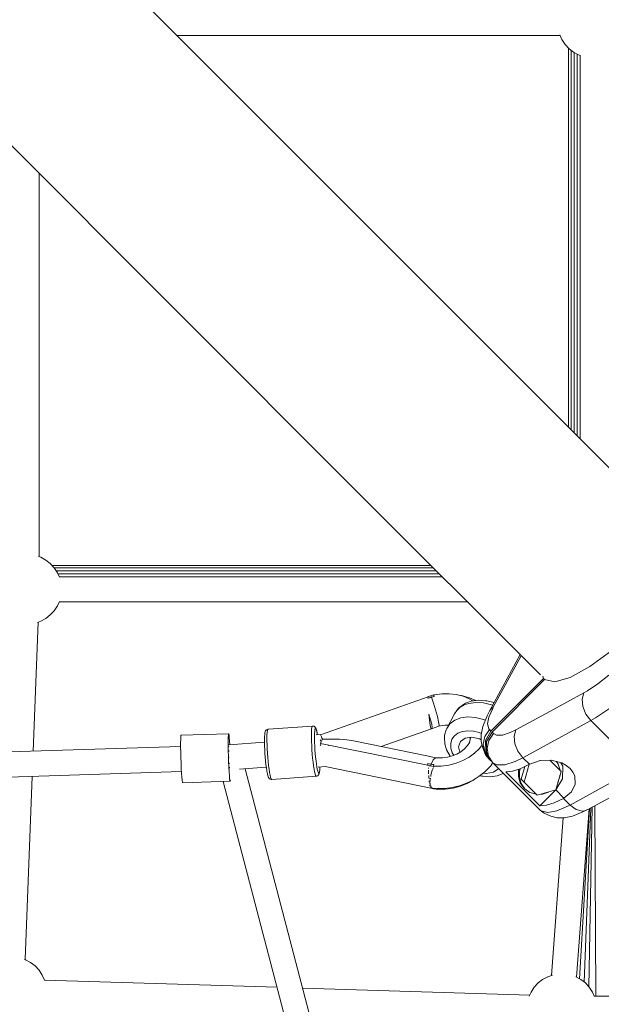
# Model space of a CAD drawing. Header units: inches. Extents: x -32 to 818, y -661 to 218.
# Tile 47 of 110: x 474.6 to 475.015, y 15.313 to 16.015. Entities that reach past the tile are written whole.
import ezdxf

# ---------------------------------------------------------------- set-up
doc = ezdxf.new("R2010")
doc.units = ezdxf.units.IN
doc.header["$LTSCALE"] = 0.01
doc.header["$MEASUREMENT"] = 0
doc.layers.add('_at_zabawki_', color=240, linetype='Continuous', lineweight=5)

# ---------------------------------------------------------------- blocks, each defined once
blk = doc.blocks.new('zw$2CA8')
at = {"layer": '_at_zabawki_'}
for p, q in [((-2155.08, 2207.59), (-2526.22, 2578.73)), ((-2624.58, 2480.37), (-2253.44, 2109.23)), ((-2382.68, 2435.19), (-2109.07, 2435.19)), ((-2109.34, 2435.82), (-2107.81, 2432.33)), ((-2107.81, 2432.33), (-2105.56, 2428.88)), ((-2105.56, 2428.88), (-2102.77, 2425.86)), ((-2103.18, 2426.29), (-2103.18, 2155.69)), ((-2102.77, 2425.86), (-2099.53, 2423.33)), ((-2101.11, 2424.56), (-2101.11, 2153.62)), ((-2099.53, 2423.33), (-2095.91, 2421.37)), ((-2099.04, 2423.06), (-2099.04, 2151.55)), ((-2096.97, 2421.95), (-2096.97, 2149.48)), ((-2095.91, 2421.37), (-2094.5, 2420.89)), ((-2094.9, 2421.02), (-2094.9, 2147.41)), ((-2481.04, 2063.21), (-2481.04, 2336.83)), ((-2024.74, 2077.25), (-2155.08, 2207.59)), ((-2253.44, 2109.23), (-2123.11, 1978.89)), ((-2480.03, 2062.86), (-2481.67, 2063.43)), ((-2476.41, 2060.91), (-2480.03, 2062.86)), ((-2473.16, 2058.38), (-2476.41, 2060.91)), ((-2470.38, 2055.35), (-2473.16, 2058.38)), ((-2201.34, 2057.13), (-2472.01, 2057.13)), ((-2468.13, 2051.91), (-2470.38, 2055.35)), ((-2199.47, 2055.26), (-2470.31, 2055.26)), ((-2197.4, 2053.19), (-2468.96, 2053.19)), ((-2466.7, 2048.65), (-2468.13, 2051.91)), ((-2195.33, 2051.12), (-2467.78, 2051.12)), ((-2193.26, 2049.05), (-2466.87, 2049.05)), ((-2193.26, 2049.05), (-2466.87, 2049.05)), ((-2468.13, 2028.19), (-2466.7, 2031.45)), ((-2466.87, 2031.05), (-2175.26, 2031.05)), ((-2466.87, 2031.05), (-2175.26, 2031.05)), ((-2473.16, 2021.72), (-2470.38, 2024.75)), ((-2470.38, 2024.75), (-2468.13, 2028.19)), ((-2482.41, 2016.41), (-2480.03, 2017.23)), ((-2480.03, 2017.23), (-2476.41, 2019.19)), ((-2476.41, 2019.19), (-2473.16, 2021.72)), ((-2485.4, 1924.56), (-2481.92, 2016.58)), ((-2072.27, 1996.44), (-2087.86, 1984.86)), ((-2137.72, 1993.51), (-2159.39, 1953.65)), ((-2156.82, 1955.87), (-2136.84, 1992.62)), ((-2087.86, 1984.86), (-2101.86, 1977.11)), ((-2158.48, 1938.9), (-2120.99, 1976.39)), ((-2120.15, 1975.56), (-2157.65, 1938.06)), ((-2120.99, 1976.39), (-2121.35, 1977.98)), ((-2120.99, 1976.39), (-2120.15, 1975.56)), ((-2112.98, 1973.9), (-2120.15, 1975.56)), ((-2101.86, 1977.11), (-2112.98, 1973.9)), ((-2082.09, 1972.61), (-2074.4, 1978.81)), ((-2092.06, 1966.15), (-2089.46, 1967.64)), ((-2089.46, 1967.64), (-2082.09, 1972.61)), ((-2203.45, 1963.35), (-2280.31, 1936.29)), ((-2203.45, 1963.36), (-2203.46, 1962.41)), ((-2201.04, 1963.03), (-2203.46, 1962.25)), ((-2203.46, 1962.25), (-2202.25, 1962.65)), ((-2203.46, 1962.41), (-2203.46, 1962.36)), ((-2203.46, 1962.36), (-2203.46, 1962.31)), ((-2203.46, 1962.31), (-2203.46, 1962.25)), ((-2202.45, 1963.77), (-2203.45, 1963.47)), ((-2203.45, 1963.47), (-2203.45, 1963.36)), ((-2202.83, 1962.46), (-2202.84, 1962.45)), ((-2201.45, 1964.05), (-2202.45, 1963.77)), ((-2202.25, 1962.65), (-2201.04, 1963.03)), ((-2199.61, 1964.7), (-2201.45, 1964.05)), ((-2201.25, 1963.56), (-2201.45, 1964.05)), ((-2201.04, 1963.03), (-2201.25, 1963.56)), ((-2201.04, 1963.03), (-2199.07, 1963.61)), ((-2200.06, 1963.33), (-2201.04, 1963.03)), ((-2201.04, 1963.03), (-2199.52, 1958.84)), ((-2199.07, 1963.61), (-2200.06, 1963.33)), ((-2199.53, 1964.53), (-2199.61, 1964.7)), ((-2199.15, 1963.76), (-2199.53, 1964.53)), ((-2198.72, 1964.68), (-2199.52, 1964.51)), ((-2199.13, 1963.71), (-2199.15, 1963.76)), ((-2199.1, 1963.66), (-2199.13, 1963.71)), ((-2199.07, 1963.61), (-2199.1, 1963.66)), ((-2193.51, 1965.38), (-2198.72, 1964.68)), ((-2188.31, 1965.46), (-2193.51, 1965.38)), ((-2183.24, 1964.89), (-2188.31, 1965.46)), ((-2178.43, 1963.7), (-2183.24, 1964.89)), ((-2179.59, 1964.17), (-2181.42, 1964.44)), ((-2174.71, 1962.85), (-2179.59, 1964.17)), ((-2173.98, 1961.93), (-2178.43, 1963.7)), ((-2173.74, 1962.52), (-2174.71, 1962.85)), ((-2171.42, 1960.42), (-2173.98, 1961.93)), ((-2169.29, 1960.7), (-2173.74, 1962.52)), ((-2167.67, 1960.91), (-2172.52, 1960.28)), ((-2162.39, 1960.55), (-2167.67, 1960.91)), ((-2161.51, 1960.49), (-2162.39, 1960.55)), ((-2156.43, 1959.25), (-2161.51, 1960.49)), ((-2116.37, 1952.94), (-2092.06, 1966.15)), ((-2093.31, 1961.66), (-2092.06, 1966.15)), ((-2092.83, 1956.31), (-2093.31, 1961.66)), ((-2199.52, 1958.84), (-2198.02, 1954.03)), ((-2198.02, 1954.03), (-2196.75, 1949.32)), ((-2182.83, 1953.66), (-2184.49, 1951.07)), ((-2180.55, 1955.82), (-2182.83, 1953.66)), ((-2181.59, 1955.19), (-2182.83, 1953.66)), ((-2178.17, 1957.75), (-2181.59, 1955.19)), ((-2177.69, 1957.51), (-2180.55, 1955.82)), ((-2176.7, 1958.68), (-2178.17, 1957.75)), ((-2174.35, 1958.66), (-2177.69, 1957.51)), ((-2172.52, 1960.28), (-2176.7, 1958.68)), ((-2169.31, 1959.32), (-2174.35, 1958.66)), ((-2163.82, 1958.95), (-2169.31, 1959.32)), ((-2158.16, 1957.57), (-2163.82, 1958.95)), ((-2159.39, 1953.65), (-2161.17, 1949.63)), ((-2159.93, 1948.86), (-2157.27, 1955.03)), ((-2159.39, 1953.65), (-2157.58, 1955.4)), ((-2157.43, 1957.26), (-2158.16, 1957.57)), ((-2157.58, 1955.4), (-2156.82, 1955.87)), ((-2157.27, 1955.03), (-2156.82, 1955.87)), ((-2156.36, 1959.22), (-2156.43, 1959.25)), ((-2090.68, 1950.92), (-2092.83, 1956.31)), ((-2083.74, 1948.29), (-2073.91, 1954.92)), ((-2201.6, 1947.01), (-2202.93, 1950.96)), ((-2202.93, 1950.96), (-2202.48, 1946.63)), ((-2202.48, 1946.63), (-2201.96, 1943.11)), ((-2200.78, 1943.71), (-2201.6, 1947.01)), ((-2196.75, 1949.32), (-2195.89, 1945.44)), ((-2184.49, 1951.07), (-2190.12, 1940.7)), ((-2184.34, 1946.64), (-2187.77, 1944.06)), ((-2179.99, 1948.3), (-2184.34, 1946.64)), ((-2174.94, 1948.96), (-2179.99, 1948.3)), ((-2169.45, 1948.59), (-2174.94, 1948.96)), ((-2163.8, 1947.2), (-2169.45, 1948.59)), ((-2161.17, 1949.63), (-2164.36, 1942.23)), ((-2162.45, 1946.64), (-2163.8, 1947.2)), ((-2160.85, 1943.93), (-2159.93, 1948.86)), ((-2140.67, 1939.72), (-2116.37, 1952.94)), ((-2087.21, 1946.3), (-2090.68, 1950.92)), ((-2087.21, 1946.3), (-2083.74, 1948.29)), ((-2318.94, 1939.53), (-2319.44, 1939)), ((-2318.68, 1939.74), (-2318.94, 1939.53)), ((-2318.02, 1940.06), (-2318.68, 1939.74)), ((-2317.92, 1939.9), (-2318.15, 1939.17)), ((-2317.65, 1940.12), (-2318.02, 1940.06)), ((-2317.65, 1940.12), (-2317.92, 1939.9)), ((-2285.88, 1942.49), (-2317.65, 1940.12)), ((-2286.55, 1940.31), (-2286.66, 1938.64)), ((-2286.37, 1941.53), (-2286.55, 1940.31)), ((-2286.15, 1942.27), (-2286.37, 1941.53)), ((-2285.88, 1942.49), (-2286.15, 1942.27)), ((-2285.51, 1942.48), (-2285.88, 1942.49)), ((-2284.81, 1942.27), (-2285.51, 1942.48)), ((-2284.24, 1941.81), (-2284.81, 1942.27)), ((-2284.34, 1938.71), (-2284.19, 1939.79)), ((-2283.95, 1941.53), (-2284.24, 1941.81)), ((-2284.19, 1939.79), (-2283.99, 1940.45)), ((-2283.99, 1940.45), (-2283.75, 1940.64)), ((-2283.58, 1940.91), (-2283.95, 1941.53)), ((-2283.75, 1940.64), (-2283.48, 1940.38)), ((-2283.28, 1940.17), (-2283.58, 1940.91)), ((-2283.48, 1940.38), (-2283.18, 1939.67)), ((-2282.95, 1938.99), (-2283.28, 1940.17)), ((-2283.18, 1939.67), (-2282.86, 1938.52)), ((-2236.9, 1927.82), (-2200.96, 1940.47)), ((-2201.96, 1943.11), (-2201.42, 1940.99)), ((-2201.42, 1940.99), (-2200.96, 1940.47)), ((-2200.96, 1940.47), (-2195.83, 1942.33)), ((-2200.96, 1940.47), (-2200.56, 1941.44)), ((-2200.56, 1941.44), (-2200.78, 1943.71)), ((-2195.89, 1945.44), (-2195.57, 1942.99)), ((-2195.57, 1942.99), (-2195.83, 1942.33)), ((-2195.83, 1942.33), (-2194.61, 1942.63)), ((-2194.61, 1942.63), (-2191.14, 1943.11)), ((-2190.47, 1939.82), (-2191.61, 1935.86)), ((-2191.14, 1943.11), (-2188.8, 1943.14)), ((-2190.12, 1940.7), (-2190.47, 1939.82)), ((-2187.77, 1944.06), (-2190.12, 1940.7)), ((-2164.36, 1942.23), (-2165.46, 1936.3)), ((-2162.77, 1935.07), (-2159.48, 1939.9)), ((-2159.98, 1940.5), (-2160.85, 1943.93)), ((-2159.48, 1939.9), (-2159.98, 1940.5)), ((-2158.48, 1938.9), (-2159.48, 1939.9)), ((-2144.73, 1937.74), (-2140.67, 1939.72)), ((-2141.92, 1935.23), (-2140.67, 1939.72)), ((-2107.9, 1935.05), (-2087.21, 1946.3)), ((-2087.21, 1946.3), (-2070.32, 1929.41)), ((-2380.04, 1933.12), (-2380.08, 1930.58)), ((-2379.96, 1934.9), (-2380.04, 1933.12)), ((-2379.83, 1935.81), (-2379.96, 1934.9)), ((-2379.75, 1935.93), (-2379.83, 1935.81)), ((-2345.8, 1937.01), (-2379.75, 1935.93)), ((-2346.13, 1931.66), (-2346.09, 1934.2)), ((-2346.09, 1934.2), (-2346, 1935.98)), ((-2346, 1935.98), (-2345.88, 1936.89)), ((-2345.88, 1936.89), (-2345.8, 1937.01)), ((-2345.72, 1936.9), (-2345.8, 1937.01)), ((-2345.53, 1935.99), (-2345.72, 1936.9)), ((-2345.34, 1934.22), (-2345.53, 1935.99)), ((-2345.13, 1931.69), (-2345.34, 1934.22)), ((-2320.19, 1934.56), (-2320.24, 1932.71)), ((-2320.24, 1932.71), (-2320.23, 1930.55)), ((-2320.17, 1934.99), (-2320.19, 1934.56)), ((-2320.07, 1936.53), (-2320.17, 1934.99)), ((-2319.91, 1937.65), (-2320.07, 1936.53)), ((-2319.71, 1938.33), (-2319.91, 1937.65)), ((-2319.44, 1939), (-2319.71, 1938.33)), ((-2318.43, 1936.27), (-2318.49, 1934.19)), ((-2318.49, 1934.19), (-2318.48, 1931.76)), ((-2318.32, 1937.95), (-2318.43, 1936.27)), ((-2318.15, 1939.17), (-2318.32, 1937.95)), ((-2286.66, 1938.64), (-2286.72, 1936.56)), ((-2286.72, 1936.56), (-2286.71, 1934.13)), ((-2286.71, 1934.13), (-2286.64, 1931.43)), ((-2284.49, 1935.37), (-2284.44, 1937.22)), ((-2284.49, 1933.21), (-2284.49, 1935.37)), ((-2284.43, 1930.81), (-2284.49, 1933.21)), ((-2284.44, 1937.22), (-2284.34, 1938.71)), ((-2279.89, 1936.44), (-2283.35, 1936.18)), ((-2282.62, 1937.4), (-2282.95, 1938.99)), ((-2282.86, 1938.52), (-2282.54, 1936.98)), ((-2282.54, 1936.98), (-2282.62, 1937.4)), ((-2282.54, 1936.98), (-2282.42, 1936.25)), ((-2282.42, 1936.25), (-2282.54, 1936.98)), ((-2280.4, 1932.67), (-2280.28, 1932.42)), ((-2280.31, 1936.29), (-2279.61, 1934.86)), ((-2280.31, 1936.29), (-2279.6, 1934.65)), ((-2280.28, 1932.42), (-2279.78, 1931.33)), ((-2279.61, 1934.86), (-2279.57, 1934.77)), ((-2279.6, 1934.65), (-2279.56, 1934.56)), ((-2278.85, 1933.15), (-2279.58, 1931.78)), ((-2279.57, 1934.77), (-2278.85, 1933.15)), ((-2279.56, 1934.56), (-2279.52, 1934.46)), ((-2279.52, 1934.46), (-2278.93, 1933)), ((-2266.74, 1932.99), (-2278.85, 1933.15)), ((-2261.41, 1932.54), (-2266.74, 1932.99)), ((-2256.76, 1931.86), (-2261.41, 1932.54)), ((-2191.61, 1935.86), (-2191.59, 1934.02)), ((-2191.59, 1934.02), (-2191.47, 1929.8)), ((-2187.21, 1930.03), (-2186.36, 1932.98)), ((-2186.36, 1932.98), (-2184.62, 1935.47)), ((-2184.62, 1935.47), (-2182.07, 1937.37)), ((-2182.07, 1937.37), (-2178.85, 1938.6)), ((-2180.36, 1931.33), (-2177.02, 1933.78)), ((-2178.85, 1938.6), (-2175.11, 1939.09)), ((-2177.02, 1933.78), (-2172.22, 1934.52)), ((-2175.11, 1939.09), (-2171.05, 1938.82)), ((-2173.17, 1934.07), (-2173.7, 1931.58)), ((-2173.34, 1934.35), (-2173.27, 1934.04)), ((-2173.27, 1934.04), (-2173.27, 1933.58)), ((-2172.22, 1934.52), (-2166.79, 1933.41)), ((-2171.05, 1938.82), (-2166.86, 1937.79)), ((-2166.86, 1937.79), (-2165.31, 1937.14)), ((-2166.79, 1933.41), (-2165.45, 1932.69)), ((-2165.46, 1936.3), (-2165.45, 1931.26)), ((-2164.02, 1929.43), (-2162.77, 1935.07)), ((-2162.43, 1932.23), (-2158.48, 1938.9)), ((-2157.65, 1938.06), (-2161.59, 1931.4)), ((-2156.64, 1937.06), (-2159.93, 1932.23)), ((-2157.65, 1938.06), (-2156.64, 1937.06)), ((-2156.64, 1937.06), (-2154.53, 1935.91)), ((-2154.53, 1935.91), (-2150.32, 1935.93)), ((-2150.32, 1935.93), (-2144.73, 1937.74)), ((-2141.44, 1929.88), (-2141.92, 1935.23)), ((-2135.82, 1919.87), (-2107.9, 1935.05)), ((-2380.08, 1927.91), (-2893.32, 1911.58)), ((-2380.08, 1930.58), (-2380.08, 1927.41)), ((-2380.08, 1927.41), (-2380.02, 1923.79)), ((-2346.12, 1928.49), (-2346.13, 1931.66)), ((-2346.07, 1924.87), (-2346.12, 1928.49)), ((-2345.68, 1927.94), (-2345.68, 1927.96)), ((-2345.68, 1927.74), (-2345.68, 1927.94)), ((-2320.23, 1930.86), (-2345.58, 1928.97)), ((-2345.54, 1928.98), (-2345.53, 1929.01)), ((-2345.53, 1928.98), (-2345.53, 1929.01)), ((-2344.97, 1929.02), (-2345.13, 1931.69)), ((-2320.23, 1930.55), (-2320.17, 1928.15)), ((-2320.17, 1928.15), (-2320.06, 1925.57)), ((-2320.06, 1925.57), (-2319.89, 1922.89)), ((-2318.48, 1931.76), (-2318.41, 1929.06)), ((-2318.41, 1929.06), (-2318.29, 1926.16)), ((-2318.29, 1926.16), (-2318.1, 1923.15)), ((-2286.64, 1931.43), (-2286.52, 1928.53)), ((-2286.52, 1928.53), (-2286.33, 1925.51)), ((-2286.33, 1925.51), (-2286.1, 1922.47)), ((-2284.31, 1928.23), (-2284.43, 1930.81)), ((-2284.15, 1925.55), (-2284.31, 1928.23)), ((-2283.94, 1922.85), (-2284.15, 1925.55)), ((-2280.29, 1928.9), (-2280.42, 1928.58)), ((-2279.62, 1931.7), (-2280.33, 1930.07)), ((-2280.33, 1930.07), (-2203.64, 1914.46)), ((-2279.75, 1929.95), (-2280.29, 1928.9)), ((-2279.58, 1931.78), (-2279.62, 1931.7)), ((-2274.34, 1928.27), (-2274.35, 1928.85)), ((-2203.05, 1920.92), (-2256.76, 1931.86)), ((-2191.47, 1929.8), (-2190.15, 1925.38)), ((-2190.15, 1925.38), (-2187.69, 1921)), ((-2187.12, 1926.78), (-2187.21, 1930.03)), ((-2186.1, 1923.38), (-2187.12, 1926.78)), ((-2180.36, 1931.33), (-2181.66, 1927.59)), ((-2181.66, 1927.59), (-2180.81, 1923.72)), ((-2177.46, 1926.18), (-2180.03, 1924.17)), ((-2175.31, 1928.47), (-2177.46, 1926.18)), ((-2173.64, 1930.97), (-2175.31, 1928.47)), ((-2173.7, 1931.58), (-2174.57, 1929.59)), ((-2170.17, 1923.19), (-2166.76, 1926.52)), ((-2166.76, 1926.52), (-2164.89, 1929.02)), ((-2165.45, 1931.26), (-2164.34, 1926.85)), ((-2164.34, 1926.85), (-2162.29, 1922)), ((-2163.03, 1923.84), (-2164.02, 1929.43)), ((-2162.6, 1924.64), (-2162.43, 1932.23)), ((-2161.59, 1931.4), (-2161.77, 1923.81)), ((-2159.93, 1932.23), (-2161.18, 1926.59)), ((-2161.18, 1926.59), (-2160.19, 1921)), ((-2139.3, 1924.49), (-2141.44, 1929.88)), ((-2380.02, 1923.79), (-2379.93, 1919.9)), ((-2379.93, 1919.9), (-2379.79, 1915.96)), ((-2345.97, 1920.98), (-2346.07, 1924.87)), ((-2345.84, 1917.04), (-2345.97, 1920.98)), ((-2345.72, 1924.75), (-2345.71, 1925.09)), ((-2345.71, 1924.4), (-2345.72, 1924.75)), ((-2345.63, 1920.29), (-2345.63, 1920.4)), ((-2345.62, 1919.96), (-2345.63, 1920.29)), ((-2319.89, 1922.89), (-2319.69, 1920.19)), ((-2319.69, 1920.19), (-2319.44, 1917.53)), ((-2318.1, 1923.15), (-2317.87, 1920.1)), ((-2317.87, 1920.1), (-2317.59, 1917.12)), ((-2286.1, 1922.47), (-2285.82, 1919.49)), ((-2285.82, 1919.49), (-2285.51, 1916.65)), ((-2283.7, 1920.2), (-2283.94, 1922.85)), ((-2283.42, 1917.67), (-2283.7, 1920.2)), ((-2198.15, 1919.8), (-2203.05, 1920.92)), ((-2201.22, 1915.25), (-2199.68, 1918.4)), ((-2199.68, 1918.4), (-2198.15, 1919.8)), ((-2196.49, 1919.72), (-2198.15, 1919.8)), ((-2193.01, 1919.75), (-2196.49, 1919.72)), ((-2189.54, 1920.24), (-2193.01, 1919.75)), ((-2186.16, 1921.15), (-2189.54, 1920.24)), ((-2187.69, 1921), (-2187.52, 1920.78)), ((-2182.96, 1922.47), (-2186.16, 1921.15)), ((-2185.09, 1921.59), (-2186.1, 1923.38)), ((-2180.03, 1924.17), (-2182.96, 1922.47)), ((-2178.6, 1917.83), (-2174.15, 1920.28)), ((-2174.15, 1920.28), (-2170.17, 1923.19)), ((-2159.96, 1919.16), (-2163.03, 1923.84)), ((-2158.96, 1918.16), (-2162.6, 1924.64)), ((-2162.29, 1922), (-2159.96, 1919.16)), ((-2161.77, 1923.81), (-2158.12, 1917.32)), ((-2160.19, 1921), (-2157.12, 1916.32)), ((-2159.96, 1919.16), (-2158.96, 1918.16)), ((-2141.23, 1917.22), (-2135.82, 1919.87)), ((-2135.82, 1919.87), (-2139.3, 1924.49)), ((-2131.09, 1915.15), (-2135.82, 1919.87)), ((-2379.79, 1915.96), (-2379.63, 1912.19)), ((-2379.63, 1912.19), (-2379.44, 1908.77)), ((-2345.67, 1913.27), (-2345.84, 1917.04)), ((-2345.48, 1909.85), (-2345.67, 1913.27)), ((-2345.44, 1915.76), (-2345.46, 1916.31)), ((-2345.42, 1915.45), (-2345.44, 1915.76)), ((-2345.26, 1913.03), (-2345.18, 1912.56)), ((-2345.18, 1912.56), (-2345.15, 1912.48)), ((-2338, 1911.58), (-2318.9, 1913)), ((-2158.72, 1244.02), (-2334.12, 1911.87)), ((-2319.44, 1917.53), (-2319.16, 1915.01)), ((-2319.16, 1915.01), (-2318.86, 1912.69)), ((-2318.86, 1912.69), (-2318.54, 1910.64)), ((-2317.59, 1917.12), (-2317.28, 1914.28)), ((-2317.28, 1914.28), (-2316.94, 1911.67)), ((-2316.94, 1911.67), (-2316.58, 1909.36)), ((-2285.51, 1916.65), (-2285.17, 1914.04)), ((-2285.17, 1914.04), (-2284.81, 1911.73)), ((-2284.81, 1911.73), (-2284.45, 1909.79)), ((-2283.12, 1915.35), (-2283.42, 1917.67)), ((-2282.8, 1913.3), (-2283.12, 1915.35)), ((-2282.48, 1911.58), (-2282.8, 1913.3)), ((-2282.16, 1910.23), (-2282.48, 1911.58)), ((-2281.83, 1913.19), (-2276.89, 1913.56)), ((-2280.78, 1911.36), (-2280.91, 1910.07)), ((-2280.79, 1910.9), (-2280.72, 1912.63)), ((-2280.7, 1913.04), (-2280.78, 1911.36)), ((-2280.72, 1912.63), (-2280.7, 1913.04)), ((-2280.7, 1913.04), (-2280.7, 1913.28)), ((-2276.93, 1913.57), (-2200.22, 1897.94)), ((-2203.64, 1915.67), (-2201.22, 1915.25)), ((-2203.64, 1915.67), (-2203.64, 1915.62)), ((-2202.44, 1915.45), (-2203.64, 1915.67)), ((-2203.64, 1915.62), (-2203.64, 1915.56)), ((-2203.64, 1915.56), (-2203.64, 1915.51)), ((-2203.64, 1915.51), (-2203.64, 1914.47)), ((-2203.64, 1914.47), (-2203.64, 1914.34)), ((-2203.64, 1914.34), (-2202.65, 1914.18)), ((-2203.16, 1912.66), (-2203.17, 1912.42)), ((-2203.17, 1912.42), (-2203.16, 1912.06)), ((-2202.65, 1914.18), (-2201.65, 1914.05)), ((-2201.22, 1915.25), (-2202.44, 1915.45)), ((-2201.22, 1915.25), (-2201.65, 1914.05)), ((-2201.65, 1914.05), (-2201.44, 1914.66)), ((-2201.65, 1914.05), (-2199.81, 1913.68)), ((-2201.44, 1914.66), (-2201.22, 1915.25)), ((-2200.24, 1915.1), (-2201.22, 1915.25)), ((-2201.22, 1915.25), (-2200.25, 1915.1)), ((-2200.36, 1910.97), (-2199.75, 1912.5)), ((-2200.25, 1915.1), (-2199.26, 1914.96)), ((-2199.72, 1913.89), (-2199.81, 1913.68)), ((-2199.81, 1913.68), (-2199.72, 1913.85)), ((-2199.75, 1912.5), (-2199.57, 1912.84)), ((-2199.72, 1913.88), (-2199.34, 1914.79)), ((-2199.34, 1914.79), (-2199.72, 1913.89)), ((-2199.72, 1913.85), (-2199.7, 1913.88)), ((-2199.72, 1913.88), (-2194.12, 1913.87)), ((-2199.34, 1914.79), (-2199.32, 1914.85)), ((-2199.32, 1914.85), (-2199.34, 1914.79)), ((-2199.32, 1914.85), (-2199.29, 1914.9)), ((-2199.29, 1914.9), (-2199.32, 1914.85)), ((-2199.29, 1914.9), (-2199.26, 1914.96)), ((-2199.26, 1914.96), (-2199.29, 1914.9)), ((-2199.24, 1913.49), (-2199.09, 1913.77)), ((-2199.09, 1913.77), (-2199, 1913.88)), ((-2194.12, 1913.87), (-2188.51, 1914.61)), ((-2188.51, 1914.61), (-2183.43, 1915.93)), ((-2183.43, 1915.93), (-2178.6, 1917.83)), ((-2162.1, 1910.54), (-2158.66, 1914.18)), ((-2158.96, 1918.16), (-2158.12, 1917.32)), ((-2158.66, 1914.18), (-2157.13, 1916.33)), ((-2158.12, 1917.32), (-2157.12, 1916.32)), ((-2157.12, 1916.32), (-2154.3, 1914.78)), ((-2157.12, 1916.32), (-2140.23, 1899.43)), ((-2152.85, 1912.05), (-2156.59, 1909.65)), ((-2154.3, 1914.78), (-2148.68, 1914.82)), ((-2148.68, 1914.82), (-2141.23, 1917.22)), ((-2143.22, 1910.24), (-2137.59, 1912.04)), ((-2138.47, 1911.76), (-2138.76, 1910.94)), ((-2137.52, 1912.07), (-2138.13, 1910.31)), ((-2137.59, 1912.04), (-2131.09, 1915.15)), ((-2136.86, 1904.55), (-2134.23, 1913.65)), ((-2134.77, 1902.46), (-2131.1, 1915.14)), ((-2131.09, 1915.15), (-2130.7, 1915.36)), ((-2130.7, 1915.36), (-2123.47, 1917.86)), ((-2124.77, 1917.41), (-2123.17, 1917.87)), ((-2123.47, 1917.86), (-2115.48, 1918.14)), ((-2108.44, 1910.07), (-2116.48, 1918.1)), ((-2115.48, 1918.14), (-2107.96, 1916.13)), ((-2110.48, 1915.31), (-2111.8, 1917.16)), ((-2109.16, 1910.98), (-2110.48, 1915.31)), ((-2108.55, 1916.29), (-2107.22, 1913.92)), ((-2107.96, 1916.13), (-2104.74, 1914.36)), ((-2107.22, 1913.92), (-2107.43, 1904.81)), ((-2104.74, 1914.36), (-2102.05, 1912.16)), ((-2102.05, 1912.16), (-2100, 1909.62)), ((-2889.11, 1893.71), (-2379.5, 1909.93)), ((-2491.01, 1775.78), (-2486.08, 1906.54)), ((-2379.44, 1908.77), (-2379.24, 1905.91)), ((-2379.24, 1905.91), (-2379.04, 1903.74)), ((-2345.28, 1906.99), (-2345.48, 1909.85)), ((-2345.08, 1904.82), (-2345.28, 1906.99)), ((-2344.89, 1903.48), (-2345.08, 1904.82)), ((-2318.54, 1910.64), (-2318.47, 1910.25)), ((-2318.47, 1910.25), (-2318.14, 1908.47)), ((-2318.14, 1908.47), (-2317.81, 1907.07)), ((-2317.81, 1907.07), (-2317.49, 1906.11)), ((-2317.49, 1906.11), (-2317.13, 1905.5)), ((-2317.13, 1905.5), (-2316.83, 1904.98)), ((-2316.83, 1904.98), (-2316.25, 1904.52)), ((-2316.58, 1909.36), (-2316.22, 1907.42)), ((-2316.25, 1904.52), (-2315.56, 1904.31)), ((-2316.22, 1907.42), (-2315.86, 1905.9)), ((-2315.86, 1905.9), (-2315.51, 1904.86)), ((-2315.56, 1904.31), (-2315.27, 1904.28)), ((-2315.51, 1904.86), (-2315.19, 1904.3)), ((-2315.27, 1904.28), (-2314.9, 1904.27)), ((-2315.19, 1904.3), (-2314.9, 1904.27)), ((-2314.9, 1904.27), (-2283.13, 1906.64)), ((-2284.45, 1909.79), (-2284.09, 1908.27)), ((-2284.09, 1908.27), (-2283.74, 1907.22)), ((-2283.74, 1907.22), (-2283.42, 1906.67)), ((-2283.42, 1906.67), (-2283.13, 1906.64)), ((-2283.13, 1906.64), (-2282.77, 1906.7)), ((-2282.77, 1906.7), (-2282.11, 1907.01)), ((-2281.85, 1909.3), (-2282.16, 1910.23)), ((-2282.11, 1907.01), (-2281.61, 1907.55)), ((-2281.56, 1908.81), (-2281.85, 1909.3)), ((-2281.61, 1907.55), (-2281.37, 1908)), ((-2281.3, 1908.77), (-2281.56, 1908.81)), ((-2281.37, 1908), (-2281.11, 1908.66)), ((-2281.08, 1909.2), (-2281.3, 1908.77)), ((-2281.11, 1908.66), (-2280.93, 1909.57)), ((-2280.91, 1910.07), (-2281.08, 1909.2)), ((-2280.93, 1909.57), (-2280.79, 1910.9)), ((-2203.12, 1910.87), (-2203.07, 1909.34)), ((-2203.07, 1909.34), (-2203, 1908.26)), ((-2202.93, 1907.19), (-2202.85, 1905.94)), ((-2202.85, 1905.94), (-2202.72, 1904.75)), ((-2201.85, 1903.81), (-2201.64, 1905.31)), ((-2201.49, 1906.37), (-2201.34, 1907.45)), ((-2201.34, 1907.45), (-2200.36, 1910.97)), ((-2171.14, 1903.91), (-2166.8, 1906.66)), ((-2171.07, 1903.86), (-2170.14, 1904.54)), ((-2166.8, 1906.66), (-2162.94, 1909.82)), ((-2166.39, 1907), (-2165.06, 1906.67)), ((-2165.06, 1906.67), (-2164.17, 1906.61)), ((-2162.01, 1908.64), (-2164.21, 1908.78)), ((-2164.17, 1906.61), (-2158.9, 1906.25)), ((-2162.94, 1909.82), (-2162.1, 1910.54)), ((-2156.59, 1909.65), (-2162.01, 1908.64)), ((-2158.9, 1906.25), (-2154.05, 1906.89)), ((-2154.05, 1906.89), (-2149.87, 1908.48)), ((-2149.87, 1908.48), (-2149.51, 1908.71)), ((-2147.82, 1909.8), (-2143.22, 1910.24)), ((-2123.51, 1885.48), (-2147.82, 1909.8)), ((-2138.76, 1910.94), (-2138.86, 1906.35)), ((-2138.86, 1906.35), (-2137.54, 1902.02)), ((-2138.13, 1910.31), (-2138.23, 1905.73)), ((-2138.23, 1905.73), (-2136.91, 1901.4)), ((-2136.86, 1904.55), (-2134.77, 1902.46)), ((-2112.25, 1896.9), (-2108.44, 1910.07)), ((-2107.43, 1904.81), (-2112.16, 1896.82)), ((-2110.73, 1902.14), (-2109.26, 1906.39)), ((-2109.26, 1906.39), (-2109.24, 1907.29)), ((-2109.16, 1910.79), (-2109.16, 1910.98)), ((-2100, 1909.62), (-2098.65, 1906.83)), ((-2098.65, 1906.83), (-2098.29, 1900.94)), ((-2088.85, 1883.11), (-2040.24, 1909.53)), ((-2379.04, 1903.74), (-2378.85, 1902.4)), ((-2378.85, 1902.4), (-2378.67, 1901.94)), ((-2378.67, 1901.94), (-2344.72, 1903.02)), ((-2349.75, 1902.86), (-2174.69, 1236.32)), ((-2344.72, 1903.02), (-2344.89, 1903.48)), ((-2344.72, 1903.02), (-2344.58, 1903.49)), ((-2344.58, 1903.49), (-2344.54, 1903.98)), ((-2202.59, 1903.45), (-2202.51, 1902.7)), ((-2202.51, 1902.7), (-2202.35, 1901.67)), ((-2202.18, 1900.49), (-2202.12, 1900.14)), ((-2202.12, 1900.14), (-2201.94, 1899.4)), ((-2201.84, 1902.99), (-2201.85, 1903.81)), ((-2201.82, 1900.68), (-2201.83, 1901.99)), ((-2201.71, 1900.3), (-2201.82, 1900.68)), ((-2201.76, 1898.67), (-2201.72, 1898.53)), ((-2201.72, 1898.53), (-2201.41, 1898.2)), ((-2201.24, 1898.6), (-2201.54, 1899.68)), ((-2201.39, 1898.18), (-2201.38, 1898.17)), ((-2201.38, 1898.17), (-2201.26, 1898.16)), ((-2201.07, 1898.49), (-2201.24, 1898.6)), ((-2200.22, 1897.94), (-2200.91, 1898.39)), ((-2200.56, 1898.01), (-2200.56, 1897.92)), ((-2200.56, 1897.92), (-2199.57, 1897.77)), ((-2200.22, 1897.94), (-2200.06, 1898.05)), ((-2200.11, 1898.06), (-2196.79, 1897.78)), ((-2199.57, 1897.77), (-2198.57, 1897.64)), ((-2198.49, 1897.92), (-2198.57, 1897.64)), ((-2198.57, 1897.64), (-2196.73, 1897.26)), ((-2196.79, 1897.78), (-2191.46, 1897.89)), ((-2196.73, 1897.26), (-2196.54, 1897.78)), ((-2196.73, 1897.26), (-2196.63, 1897.46)), ((-2196.64, 1897.46), (-2196.52, 1897.78)), ((-2196.64, 1897.46), (-2191.04, 1897.46)), ((-2191.46, 1897.89), (-2186.13, 1898.57)), ((-2191.04, 1897.46), (-2185.43, 1898.19)), ((-2186.13, 1898.57), (-2180.89, 1899.82)), ((-2185.43, 1898.19), (-2180.35, 1899.51)), ((-2180.89, 1899.82), (-2175.86, 1901.61)), ((-2180.35, 1899.51), (-2175.53, 1901.42)), ((-2175.86, 1901.61), (-2171.14, 1903.91)), ((-2175.53, 1901.42), (-2171.07, 1903.86)), ((-2140.23, 1899.43), (-2123.34, 1882.54)), ((-2137.54, 1902.02), (-2134.93, 1898.37)), ((-2136.91, 1901.4), (-2134.3, 1897.74)), ((-2134.93, 1898.37), (-2134.3, 1897.74)), ((-2134.77, 1902.46), (-2125.41, 1893.1)), ((-2134.3, 1897.74), (-2130.65, 1895.13)), ((-2073.11, 1901.83), (-2102.05, 1886.1)), ((-2098.29, 1900.94), (-2101, 1895.4)), ((-2130.65, 1895.13), (-2126.32, 1893.82)), ((-2126.32, 1893.82), (-2126.13, 1893.82)), ((-2125.41, 1893.1), (-2112.25, 1896.9)), ((-2112.16, 1896.82), (-2123.51, 1885.48)), ((-2122.63, 1893.9), (-2121.73, 1893.92)), ((-2121.73, 1893.92), (-2117.49, 1895.39)), ((-2106.78, 1890.83), (-2113.27, 1887.72)), ((-2106.39, 1891.04), (-2112.16, 1896.82)), ((-2106.39, 1891.04), (-2106.78, 1890.83)), ((-2102.05, 1886.1), (-2106.78, 1890.83)), ((-2101, 1895.4), (-2106.39, 1891.04)), ((-2118.9, 1885.92), (-2123.51, 1885.48)), ((-2113.27, 1887.72), (-2118.9, 1885.92)), ((-2103.17, 1885.5), (-2111.39, 1881.96)), ((-2102.05, 1886.1), (-2103.17, 1885.5)), ((-2097.62, 1882.89), (-2102.05, 1886.1)), ((-2097.31, 1763.25), (-2088.45, 1883.33)), ((-2095.22, 1762.11), (-2088.17, 1883.48)), ((-2091.96, 1759.79), (-2087.21, 1884)), ((-2088.59, 1756.39), (-2086.17, 1884.57)), ((-2083.64, 1749.76), (-2084.34, 1885.56)), ((-2122.54, 1881.89), (-2123.34, 1882.54)), ((-2123.34, 1882.54), (-2120.5, 1880.21)), ((-2117.96, 1880.73), (-2122.54, 1881.89)), ((-2120.5, 1880.21), (-2115.65, 1878.17)), ((-2111.39, 1881.96), (-2117.96, 1880.73)), ((-2115.65, 1878.17), (-2111.24, 1877.05)), ((-2106.92, 1877.04), (-2115.21, 1764.54)), ((-2111.24, 1877.05), (-2106.2, 1877.04)), ((-2106.2, 1877.04), (-2100.28, 1878.14)), ((-2100.28, 1878.14), (-2092.87, 1881.34)), ((-2093.06, 1881.78), (-2097.62, 1882.89)), ((-2092.53, 1881.8), (-2093.06, 1881.78)), ((-2092.87, 1881.34), (-2088.85, 1883.11)), ((-2088.85, 1883.11), (-2092.53, 1881.8)), ((-2490.87, 1775.73), (-2491.63, 1775.99)), ((-2487.25, 1773.77), (-2490.87, 1775.73)), ((-2484, 1771.24), (-2487.25, 1773.77)), ((-2481.21, 1768.22), (-2484, 1771.24)), ((-2478.96, 1764.77), (-2481.21, 1768.22)), ((-2477.31, 1761), (-2478.96, 1764.77)), ((-2114.57, 1764.76), (-2117.97, 1763.6)), ((-2311.2, 1756.06), (-2477.39, 1761.19)), ((-2311.2, 1756.06), (-2477.39, 1761.19)), ((-2477.28, 1760.88), (-2477.31, 1761)), ((-2124.84, 1759.11), (-2127.63, 1756.08)), ((-2121.59, 1761.64), (-2124.84, 1759.11)), ((-2117.97, 1763.6), (-2121.59, 1761.64)), ((-2094.34, 1761.64), (-2097.96, 1763.6)), ((-2097.96, 1763.6), (-2097.96, 1763.6)), ((-2091.09, 1759.11), (-2094.34, 1761.64)), ((-2088.3, 1756.08), (-2091.09, 1759.11)), ((-2130.82, 1750.49), (-2293.05, 1755.5)), ((-2130.82, 1750.49), (-2293.05, 1755.5)), ((-2129.88, 1752.64), (-2131.16, 1749.72)), ((-2127.63, 1756.08), (-2129.88, 1752.64)), ((-2086.05, 1752.64), (-2088.3, 1756.08)), ((-2084.75, 1749.67), (-2086.05, 1752.64)), ((-1893.82, 1749.61), (-2084.79, 1749.76))]:
    blk.add_line(p, q, dxfattribs=at)

msp = doc.modelspace()

# ---------------------------------------------------------------- block references
at = {"layer": '_at_zabawki_', "linetype": 'Continuous', "xscale": 0.001, "yscale": 0.001, "zscale": 0.001}
msp.add_blockref('zw$2CA8', (477.09515, 13.56888, 0.00455), dxfattribs=at)

doc.saveas('drawing.dxf')
